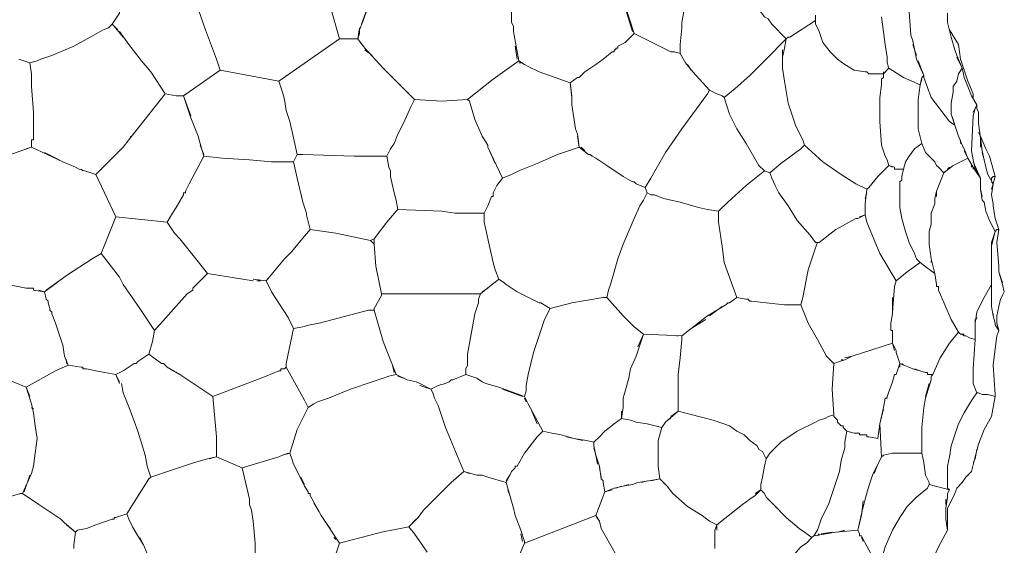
# Model space of a CAD drawing. Header units: inches. Extents: x 196 to 410, y 295 to 508.
# Tile 11 of 19: x 231 to 296, y 441 to 476. Entities that reach past the tile are written whole.
import ezdxf

# ---------------------------------------------------------------- set-up
doc = ezdxf.new("R2010")
doc.units = ezdxf.units.IN
doc.header["$MEASUREMENT"] = 0
doc.layers.add('Livello 1', color=7, linetype='Continuous')

# ---------------------------------------------------------------- blocks, each defined once
blk = doc.blocks.new('block 4')
at = {"layer": 'Livello 1', "color": 7, "lineweight": 9, "true_color": 0xffffff}
for points in [[(250.833, 481.6), (250.833, 481), (250.953, 480.52), (250.953, 479.56), (251.193, 477.76), (251.553, 475.96), (252.033, 474.28)], [(252.033, 474.28), (253.233, 474.28), (253.353, 474.64), (253.353, 474.88), (253.593, 475.479), (254.073, 476.8), (254.553, 478.12), (254.793, 478.84), (255.153, 479.68)], [(280.353, 475.24), (280.113, 475.6), (279.873, 475.72), (279.513, 476.2), (278.793, 477.28), (278.193, 478.359), (277.953, 478.84), (277.713, 479.439)], [(263.433, 474.88), (263.433, 475.12), (263.313, 475.359), (263.313, 475.84), (263.313, 476.2), (263.313, 476.92), (263.193, 477.399), (263.313, 477.76), (263.313, 478.6)], [(237.153, 475.24), (237.633, 475.96), (237.633, 476.32)], [(242.673, 476.56), (243.273, 474.88), (243.993, 472.96)], [(253.833, 476.2), (253.473, 475.24)], [(271.353, 474.64), (270.753, 476.439)], [(270.753, 476.32), (271.233, 474.76)], [(274.593, 476.08), (274.473, 475.359)], [(289.473, 474.52), (289.353, 476.08)], [(283.233, 475.479), (281.913, 474.64)], [(283.233, 475.84), (283.233, 475.479), (283.233, 475.24), (283.353, 475), (283.473, 474.76), (283.713, 474.04), (284.193, 473.439), (284.673, 472.96), (285.153, 472.6), (285.753, 472.24), (286.473, 472.12), (286.593, 472.12), (286.713, 472), (287.193, 472)], [(287.673, 472), (288.033, 472.359), (287.913, 472.72), (287.913, 473.08), (287.793, 473.92), (287.553, 475.72)], [(291.873, 475.96), (291.873, 475.359)], [(231.033, 472.96), (231.753, 472.72), (232.233, 472.84), (232.473, 472.96), (233.193, 473.2), (234.633, 473.8), (235.953, 474.52), (236.553, 474.88), (236.913, 475), (237.153, 475.24)], [(237.153, 475.24), (237.513, 474.88)], [(237.873, 474.399), (237.273, 475.12)], [(237.633, 474.76), (238.233, 473.92)], [(253.353, 475), (253.233, 474.28), (253.713, 473.68)], [(263.313, 475.359), (263.313, 475.359)], [(263.433, 475.12), (263.433, 475.12)], [(263.433, 474.88), (263.433, 474.76)], [(263.793, 472.84), (263.433, 474.76)], [(274.473, 475), (274.353, 473.92)], [(274.473, 475), (274.473, 475.359)], [(280.353, 475.24), (281.313, 474.28)], [(292.113, 474.399), (291.873, 475.359)], [(292.593, 473.92), (291.993, 474.88)], [(248.073, 471.52), (252.033, 474.28)], [(252.633, 474.28), (252.513, 474.28), (252.273, 474.28), (252.033, 474.28)], [(253.593, 473.8), (253.233, 474.28)], [(271.353, 474.64), (270.753, 474.04)], [(271.353, 474.64), (273.753, 473.439)], [(277.233, 470.439), (277.953, 471.04), (278.913, 471.88), (279.993, 472.96), (281.313, 474.28)], [(281.073, 473.08), (281.193, 473.68), (281.313, 474.28)], [(281.313, 474.28), (281.193, 473.68)], [(281.313, 474.28), (281.433, 474.399), (281.553, 474.399)], [(281.433, 474.399), (281.433, 474.399)], [(281.553, 474.399), (281.913, 474.64)], [(281.553, 474.399), (281.553, 474.399)], [(281.553, 474.399), (281.553, 474.399)], [(281.553, 474.399), (281.553, 474.399)], [(289.473, 474.52), (289.593, 474.16)], [(289.833, 472.96), (289.593, 474.16)], [(292.113, 474.399), (292.353, 473.56)], [(239.073, 472.84), (238.233, 473.92)], [(256.113, 471.16), (254.913, 472.359), (253.713, 473.68)], [(253.713, 473.56), (254.193, 473.2)], [(263.553, 473.8), (263.673, 472.96)], [(269.313, 472.96), (269.913, 473.439)], [(270.033, 473.439), (269.913, 473.439)], [(270.033, 473.56), (270.033, 473.56)], [(270.153, 473.56), (270.033, 473.56)], [(270.033, 473.56), (270.033, 473.56)], [(270.033, 473.439), (270.033, 473.56)], [(270.153, 473.56), (270.153, 473.68), (270.273, 473.68), (270.273, 473.8), (270.753, 474.04)], [(270.153, 473.68), (270.153, 473.68)], [(270.273, 473.8), (270.273, 473.8)], [(270.273, 473.68), (270.273, 473.68)], [(273.753, 473.439), (273.993, 473.439)], [(273.993, 473.439), (274.353, 473.32), (274.353, 473.8)], [(274.353, 473.8), (274.353, 473.92)], [(274.353, 473.8), (274.353, 473.8)], [(274.353, 473.8), (274.353, 473.8)], [(274.353, 473.8), (274.353, 473.8)], [(281.073, 473.56), (281.073, 473.08), (281.073, 472.72), (281.073, 472.359), (281.193, 471.52), (281.433, 470.08), (281.913, 468.64), (282.273, 467.92), (282.393, 467.68), (282.513, 467.32)], [(289.593, 473.92), (289.833, 473.2)], [(292.473, 473.2), (292.353, 473.56)], [(293.553, 470.439), (293.553, 470.68), (293.193, 471.52), (292.953, 472.24), (292.713, 472.96), (292.593, 473.92)], [(239.073, 472.84), (239.673, 472.12)], [(243.993, 472.96), (244.233, 472.24)], [(263.793, 472.84), (262.113, 471.64)], [(263.793, 472.84), (264.153, 472.6)], [(268.113, 472.12), (268.833, 472.6), (269.313, 472.96)], [(269.313, 472.96), (268.833, 472.6)], [(274.713, 472.72), (274.353, 473.32)], [(274.353, 473.32), (274.713, 472.72), (275.193, 472.12)], [(289.833, 472.96), (290.313, 471.88), (290.313, 471.76)], [(290.313, 471.76), (290.313, 471.88), (289.953, 472.84)], [(292.473, 473.2), (292.833, 472.359)], [(292.833, 472.359), (292.473, 473.08)], [(231.873, 471.16), (231.873, 472), (231.753, 472.72)], [(231.753, 472.72), (231.873, 472)], [(244.233, 472.24), (241.833, 470.56), (242.313, 469.24)], [(248.073, 471.52), (244.233, 472.24)], [(264.033, 472.72), (263.793, 472.72)], [(264.393, 472.479), (264.153, 472.6)], [(264.393, 472.479), (265.113, 472.12)], [(275.073, 472.24), (274.833, 472.6)], [(288.033, 472.359), (287.793, 472.12)], [(288.033, 472.359), (288.993, 471.76), (290.073, 471.28), (290.193, 471.76)], [(293.793, 469.96), (293.433, 470.56), (293.193, 471.16), (292.953, 471.76), (292.833, 472.359), (292.593, 472), (292.473, 471.52), (292.233, 471.16), (292.233, 470.8), (292.113, 470.08), (292.113, 469.72), (292.113, 469.6), (292.113, 469.359)], [(240.633, 470.68), (239.673, 472.12)], [(248.073, 471.52), (248.313, 470.8)], [(260.433, 470.32), (262.113, 471.64)], [(267.273, 470.56), (267.153, 471.399), (265.113, 472.12)], [(267.153, 471.399), (267.633, 471.76)], [(267.753, 471.76), (267.633, 471.76)], [(267.753, 471.76), (267.873, 471.88)], [(267.753, 471.76), (267.753, 471.76)], [(267.753, 471.76), (267.753, 471.76)], [(268.113, 472.12), (267.873, 471.88)], [(276.153, 470.68), (276.273, 470.92), (275.193, 472.12)], [(285.873, 464.8), (286.593, 464.439), (286.713, 464.56), (287.313, 465.28), (288.033, 466), (287.913, 466.359), (287.793, 466.6), (287.553, 467.32), (287.433, 468.88), (287.433, 469.6), (287.433, 470.439), (287.553, 471.28), (287.553, 471.64), (287.673, 471.76), (287.673, 472)], [(287.673, 472), (287.433, 472), (287.193, 472)], [(287.673, 472.12), (287.673, 472)], [(290.193, 471.64), (290.073, 471.28)], [(290.313, 471.88), (290.193, 471.76)], [(290.313, 471.76), (290.793, 470.439), (291.993, 468.88)], [(231.873, 471.16), (231.993, 469.479)], [(256.113, 471.16), (256.353, 470.92)], [(256.953, 470.32), (256.353, 470.92)], [(267.153, 471.399), (267.273, 470.439)], [(276.273, 470.92), (276.753, 470.68), (277.113, 470.56)], [(290.073, 471.28), (289.953, 470.32), (289.953, 469.359), (289.953, 468.399), (290.193, 467.439)], [(238.233, 467.68), (240.633, 470.68)], [(240.633, 470.68), (241.353, 470.56)], [(241.353, 470.56), (241.833, 470.56)], [(242.313, 469.12), (241.833, 470.56)], [(248.313, 470.8), (248.433, 470.32)], [(248.433, 470.32), (248.553, 469.6)], [(256.473, 470.8), (256.953, 470.32)], [(256.953, 470.32), (256.713, 469.84)], [(258.753, 470.2), (256.953, 470.32)], [(260.433, 470.32), (258.753, 470.2)], [(260.553, 470.2), (260.433, 470.32)], [(267.273, 469.96), (267.273, 470.439)], [(276.153, 470.68), (274.473, 468.399)], [(277.113, 470.56), (277.233, 470.439)], [(277.233, 470.439), (277.593, 469.359), (278.073, 468.399)], [(249.033, 467.8), (248.793, 468.88), (248.553, 469.6)], [(256.233, 468.76), (256.713, 469.84)], [(260.553, 470.2), (260.913, 469)], [(267.273, 469.96), (267.393, 469.12)], [(293.553, 469.24), (293.673, 469.72), (293.793, 469.96)], [(293.673, 469.72), (293.553, 469.479)], [(293.793, 469.96), (293.793, 469.72)], [(293.913, 469.479), (293.793, 469.72), (293.793, 469.96)], [(293.793, 469.72), (293.913, 469.479)], [(231.993, 469.12), (231.993, 469.479)], [(231.993, 469.12), (231.993, 468.64)], [(242.313, 469.12), (242.793, 467.92)], [(261.393, 467.92), (260.913, 469)], [(267.513, 468.399), (267.393, 469.12)], [(291.993, 468.88), (292.353, 468.64), (292.233, 469), (292.113, 469.359)], [(292.113, 469.359), (292.353, 468.64), (292.593, 467.92)], [(293.553, 469.24), (293.433, 466.96)], [(293.913, 468.76), (293.913, 469.479)], [(231.993, 467.92), (231.993, 468.64)], [(256.233, 468.76), (255.873, 468.04)], [(267.513, 468.399), (267.633, 468.04)], [(271.233, 464.92), (271.353, 464.92), (271.473, 464.8), (272.073, 464.56), (272.433, 465.16), (273.393, 466.84), (274.473, 468.399)], [(278.073, 468.399), (278.673, 467.439), (279.513, 466)], [(292.833, 467.32), (292.593, 467.92), (292.353, 468.64)], [(293.913, 468.76), (294.033, 467.8)], [(231.513, 467.08), (231.873, 467.2), (231.873, 467.68)], [(231.993, 467.68), (231.873, 467.68)], [(231.993, 467.92), (231.993, 467.8)], [(231.993, 467.8), (231.993, 467.8)], [(231.993, 467.68), (231.993, 467.8)], [(231.993, 467.8), (231.993, 467.8)], [(237.873, 467.2), (238.233, 467.68)], [(238.353, 467.92), (238.353, 467.8)], [(242.913, 467.439), (242.793, 467.92)], [(249.033, 466.24), (249.273, 466.72), (249.033, 467.8)], [(255.633, 467.439), (255.873, 468.04)], [(261.393, 467.92), (261.753, 467.32)], [(267.753, 467.2), (267.633, 468.04)], [(267.633, 467.92), (267.753, 467.2), (268.353, 466.72), (268.473, 466.72)], [(292.713, 467.68), (292.713, 467.439)], [(294.033, 467.92), (293.913, 468.16)], [(294.393, 467.08), (294.033, 467.92)], [(294.033, 467.8), (294.033, 467.2)], [(294.153, 466.96), (294.033, 467.8)], [(231.873, 467.2), (230.193, 466.6)], [(231.873, 467.2), (233.913, 466.24)], [(237.873, 467.2), (237.153, 466.479)], [(242.913, 467.439), (243.153, 466.6)], [(242.913, 467.32), (243.153, 466.72)], [(255.153, 466.6), (255.393, 467.08)], [(255.633, 467.439), (255.393, 467.08)], [(262.713, 465.16), (261.753, 467.2), (261.753, 467.32)], [(261.753, 467.2), (261.753, 467.2)], [(262.713, 465.16), (263.313, 465.399), (263.793, 465.64), (264.993, 466.12), (266.313, 466.72), (267.033, 466.96), (267.753, 467.2)], [(268.113, 466.96), (267.873, 467.2)], [(282.273, 467.08), (280.953, 466.12)], [(282.513, 467.32), (282.273, 467.08)], [(282.513, 467.32), (283.713, 466.24), (284.913, 465.399)], [(290.793, 466.479), (290.433, 466.84), (290.193, 467.439), (289.713, 467.08), (289.353, 466.6), (289.113, 466.24), (288.993, 465.76), (288.873, 465.28), (288.873, 465.04), (288.753, 464.92), (288.753, 464.56), (288.753, 464.08), (288.753, 463.24), (288.873, 462.52), (289.113, 461.68), (289.353, 460.96), (289.713, 460.24), (289.833, 459.88), (290.073, 459.64)], [(292.833, 467.32), (292.953, 467.08)], [(292.833, 467.2), (292.833, 467.2)], [(293.193, 466.479), (292.953, 467.08)], [(294.393, 467.08), (294.633, 466.6)], [(233.673, 466.359), (232.713, 466.84)], [(236.073, 465.399), (237.153, 466.479)], [(243.153, 466.6), (242.193, 464.8)], [(249.033, 466.24), (248.313, 466.24), (247.593, 466.24), (246.153, 466.359), (244.353, 466.479), (243.153, 466.6)], [(249.633, 466.72), (249.273, 466.72)], [(255.153, 466.6), (252.993, 466.6), (249.633, 466.72)], [(255.153, 466.6), (255.273, 465.88)], [(261.873, 466.96), (262.233, 466.12)], [(268.353, 466.72), (268.353, 466.72)], [(268.473, 466.72), (268.473, 466.72)], [(268.593, 466.6), (268.473, 466.72)], [(268.473, 466.72), (268.473, 466.72)], [(268.593, 466.6), (268.593, 466.6)], [(268.593, 466.6), (268.833, 466.479)], [(268.593, 466.6), (268.593, 466.6)], [(269.553, 466), (268.833, 466.479)], [(290.793, 466.479), (291.033, 466.24)], [(293.193, 466.479), (292.233, 466)], [(292.953, 466.96), (293.193, 466.479), (293.553, 465.88), (293.433, 466)], [(293.553, 466.359), (293.433, 466.96)], [(293.553, 466.359), (293.673, 465.76), (294.033, 465.16), (294.033, 464.439), (294.153, 463.72)], [(294.153, 466.96), (294.273, 466.359)], [(294.273, 466.359), (294.153, 466.84)], [(294.513, 465.399), (294.393, 465.88), (294.273, 466.359)], [(294.633, 466.6), (294.993, 465.28)], [(234.753, 465.88), (233.913, 466.24)], [(234.753, 465.88), (234.993, 465.76)], [(235.353, 465.64), (234.993, 465.76)], [(235.113, 465.76), (235.233, 465.64)], [(249.033, 466.24), (249.273, 465.16)], [(255.393, 465.399), (255.393, 465.64), (255.273, 465.88)], [(269.553, 466), (270.633, 465.28)], [(279.513, 466), (279.873, 465.64), (280.233, 465.52), (280.953, 466.12)], [(288.033, 466), (288.393, 465.88), (288.393, 465.76)], [(288.273, 465.88), (288.033, 466)], [(288.393, 465.88), (288.393, 465.88)], [(288.993, 465.76), (288.393, 465.76)], [(291.153, 466), (291.033, 466.24)], [(291.153, 466), (291.273, 465.88), (291.633, 465.52), (292.233, 466)], [(291.993, 465.88), (291.873, 465.76)], [(293.433, 465.88), (293.433, 466)], [(293.433, 466), (293.433, 466)], [(293.553, 465.88), (293.793, 465.52), (294.033, 465.16), (293.553, 466.24)], [(293.553, 465.76), (293.553, 465.88)], [(235.353, 465.64), (236.073, 465.399)], [(236.073, 465.399), (237.393, 462.64)], [(249.633, 463.6), (249.273, 465.16)], [(255.393, 465.64), (255.393, 465.64)], [(255.393, 465.399), (255.393, 465.28)], [(255.633, 464.2), (255.393, 465.28)], [(262.713, 465.16), (262.353, 464.68)], [(271.233, 464.92), (270.633, 465.28)], [(276.873, 463), (277.473, 463.6), (278.673, 464.68), (279.873, 465.64)], [(280.353, 465.16), (280.233, 465.52)], [(280.353, 465.16), (280.593, 464.68), (280.833, 464.2), (281.433, 463.359), (282.033, 462.399), (282.873, 461.439)], [(284.913, 465.399), (285.873, 464.8)], [(291.753, 465.64), (291.633, 465.52), (291.153, 464.32), (291.033, 463.84)], [(294.153, 463.96), (294.033, 464.439), (294.033, 465.16), (293.793, 465.52)], [(294.753, 464.439), (294.873, 464.8), (294.513, 465.399)], [(294.753, 465.16), (294.873, 465.28)], [(294.753, 465.16), (294.753, 465.04)], [(294.753, 465.16), (294.753, 465.16)], [(294.873, 464.8), (294.993, 465.28), (294.873, 465.28)], [(241.953, 464.32), (242.193, 464.8)], [(262.113, 464.2), (262.353, 464.68)], [(271.353, 464.92), (271.353, 464.92)], [(271.473, 464.8), (271.473, 464.8)], [(272.193, 464.2), (272.073, 464.56)], [(286.593, 464.439), (286.473, 463.479), (286.473, 462.76), (286.593, 462.28)], [(294.753, 464.92), (294.873, 464.8)], [(294.873, 464.8), (294.753, 464.08), (294.873, 463.479), (294.873, 463.359), (294.993, 462.52), (295.233, 461.8), (295.113, 460.96)], [(241.353, 463.24), (241.833, 464.08), (241.833, 464.2), (241.953, 464.2)], [(241.833, 464.2), (241.833, 464.2)], [(241.833, 464.08), (241.833, 464.08)], [(241.953, 464.32), (241.953, 464.2)], [(255.633, 464.2), (255.753, 463.72)], [(261.993, 463.96), (261.753, 463.359)], [(261.993, 463.96), (262.113, 463.96)], [(262.113, 464.2), (262.113, 464.08), (262.113, 463.96)], [(262.113, 464.2), (262.113, 464.2)], [(262.113, 464.2), (262.113, 464.2)], [(262.113, 464.08), (262.113, 464.08)], [(269.553, 457.359), (269.673, 457.84), (269.793, 458.2), (270.033, 459.04), (270.273, 459.88), (270.633, 460.84), (271.353, 462.52), (271.713, 463.359), (271.953, 463.72), (272.193, 464.2)], [(272.193, 464.2), (272.433, 464.08), (272.673, 464.08), (273.273, 463.84), (274.353, 463.6), (275.553, 463.24), (276.153, 463.12), (276.873, 463)], [(286.473, 463.84), (286.593, 464.2)], [(291.033, 463.479), (291.033, 463.84)], [(291.153, 463.96), (291.153, 464.32)], [(294.873, 463.479), (294.753, 464.08)], [(241.113, 462.88), (241.353, 463.24)], [(249.633, 463.6), (249.873, 462.88), (249.873, 462.76)], [(255.153, 462.28), (255.753, 463), (255.873, 463.12), (255.753, 463.72)], [(255.873, 463.12), (258.753, 463)], [(261.513, 462.88), (261.753, 463.359)], [(286.473, 462.76), (286.473, 463.479)], [(291.033, 463.479), (290.793, 462.88)], [(294.273, 463.6), (294.153, 463.72)], [(294.273, 463.6), (294.393, 463), (294.633, 462.399), (294.993, 461.68)], [(295.233, 461.8), (294.993, 462.52), (294.873, 463.359)], [(240.753, 462.28), (237.393, 462.64), (236.433, 460.24), (237.633, 458.68)], [(240.753, 462.28), (241.113, 462.88)], [(249.513, 461.08), (250.113, 461.8), (249.873, 462.76)], [(258.753, 463), (259.593, 462.88)], [(260.073, 462.88), (259.593, 462.88)], [(260.073, 462.88), (260.553, 462.88)], [(261.513, 462.88), (260.553, 462.88)], [(262.353, 458.439), (262.473, 458.56), (262.233, 459.16), (262.113, 459.64), (261.873, 460.72), (261.633, 461.8), (261.513, 462.28), (261.513, 462.52), (261.513, 462.88)], [(276.873, 462.52), (276.873, 463)], [(276.873, 462.52), (276.873, 462.399), (276.873, 462.28), (277.113, 460.72)], [(283.473, 460.96), (284.553, 461.8), (285.873, 462.52), (285.993, 462.52)], [(286.473, 462.76), (285.993, 462.52)], [(286.113, 462.64), (286.473, 462.76)], [(286.473, 462.76), (286.473, 462.76)], [(290.793, 462.64), (290.793, 462.88)], [(290.793, 462.64), (290.793, 462.16)], [(294.753, 459.52), (294.753, 460.96), (294.993, 461.68), (294.633, 462.399), (294.393, 463)], [(240.753, 462.28), (241.233, 461.56)], [(254.073, 461.08), (254.313, 461.2), (255.153, 462.28)], [(276.873, 462.399), (276.873, 462.399)], [(286.593, 462.28), (287.433, 460.24), (288.513, 458.439)], [(290.673, 461.68), (290.793, 462.16)], [(241.593, 461.2), (241.233, 461.56)], [(241.593, 461.2), (242.553, 460)], [(250.113, 461.8), (251.793, 461.56)], [(254.073, 461.08), (251.793, 461.56)], [(254.073, 461.08), (254.313, 460.84), (254.313, 461.2)], [(282.873, 461.439), (283.233, 460.96)], [(290.673, 461.68), (290.673, 461.56)], [(290.673, 460.96), (290.673, 461.56)], [(294.993, 461.68), (294.753, 460.72), (294.753, 459.76)], [(294.993, 461.68), (295.113, 461.8)], [(294.993, 461.68), (294.993, 461.68)], [(294.993, 461.68), (294.993, 461.68)], [(295.233, 461.8), (295.113, 461.8)], [(248.913, 460.359), (249.513, 461.08)], [(249.513, 461.08), (249.513, 461.08)], [(254.313, 460.84), (254.073, 461.08)], [(254.313, 460.84), (254.433, 459.399)], [(277.113, 460.72), (277.233, 459.64), (277.713, 458.32)], [(283.233, 460.6), (282.753, 459.16), (282.393, 457.359)], [(283.233, 460.6), (283.353, 460.96)], [(283.233, 460.96), (283.353, 460.96)], [(283.353, 460.96), (283.473, 460.96)], [(290.673, 460.96), (290.673, 460.84)], [(291.033, 458.92), (290.793, 459.88), (290.673, 460.84)], [(295.113, 460.96), (295.233, 459.399)], [(235.833, 459.88), (236.433, 460.24)], [(243.393, 458.92), (242.553, 460)], [(248.913, 460.359), (248.433, 459.88)], [(235.833, 459.88), (234.153, 458.8)], [(247.233, 458.439), (248.433, 459.88)], [(250.713, 455.68), (253.953, 456.52), (254.313, 456.52), (254.313, 456.64), (254.793, 457.479), (254.793, 457.6), (254.433, 459.399)], [(290.073, 459.64), (289.233, 459.04), (288.513, 458.439)], [(290.073, 459.64), (290.553, 459.28), (291.033, 458.92)], [(290.793, 459.76), (290.793, 459.64)], [(294.753, 459.52), (294.753, 459.04)], [(295.233, 459.399), (295.233, 459.16), (295.233, 459.04), (295.473, 458.32)], [(232.713, 457.72), (234.153, 458.8)], [(237.873, 458.2), (237.633, 458.68)], [(243.393, 458.92), (243.033, 458.56)], [(243.393, 458.92), (246.393, 458.439)], [(290.913, 459.04), (291.033, 458.92), (291.153, 458.2)], [(293.673, 455.68), (293.793, 456.399), (294.153, 457.12), (294.273, 457.359), (294.753, 458.2), (294.753, 459.04)], [(294.753, 458.92), (294.753, 458.2), (294.753, 457.72), (294.753, 457.6)], [(295.233, 459.16), (295.233, 459.16)], [(295.473, 458.2), (295.233, 459.04)], [(230.313, 458.2), (231.513, 457.96)], [(231.633, 457.96), (231.513, 457.96)], [(231.633, 457.96), (231.753, 457.96), (231.993, 457.96), (231.993, 457.84)], [(231.753, 457.96), (231.753, 457.96)], [(231.993, 457.96), (231.993, 457.96)], [(233.673, 458.439), (232.833, 457.84)], [(237.873, 458.2), (238.953, 456.64)], [(242.433, 457.96), (243.033, 458.56)], [(242.433, 457.96), (242.433, 457.84)], [(247.233, 458.439), (246.393, 458.56)], [(246.633, 458.439), (246.873, 458.439)], [(247.233, 458.439), (247.593, 457.72)], [(256.593, 457.6), (261.273, 457.6), (261.873, 458.08)], [(261.753, 457.96), (261.393, 457.72)], [(262.353, 458.439), (261.873, 458.08)], [(262.473, 458.56), (262.833, 458.32)], [(262.953, 458.2), (262.833, 458.32)], [(262.953, 458.2), (263.673, 457.72)], [(277.353, 456.88), (277.473, 457), (277.593, 457), (278.073, 457.359), (277.713, 458.32)], [(288.273, 456.399), (288.393, 458.08)], [(288.513, 458.439), (288.393, 458.08)], [(291.273, 458.08), (291.153, 458.08), (291.153, 458.2)], [(291.153, 458.08), (291.153, 458.08)], [(291.273, 458.08), (291.273, 457.96), (291.273, 457.84)], [(291.273, 457.96), (291.273, 457.96)], [(294.753, 457.72), (294.753, 458.2)], [(295.473, 458.2), (295.593, 457.72)], [(232.713, 457.72), (231.993, 457.84)], [(232.353, 457.84), (232.713, 457.72)], [(232.713, 457.72), (232.833, 457.24), (232.953, 457.12)], [(242.073, 457.6), (239.913, 455.2), (239.793, 454.479)], [(242.073, 457.6), (242.433, 457.84)], [(247.833, 457.359), (247.593, 457.72)], [(247.833, 457.359), (248.673, 456.04)], [(254.793, 457.6), (255.393, 457.6)], [(254.793, 457.6), (254.793, 457.6)], [(254.793, 457.479), (254.793, 457.6)], [(255.753, 457.6), (255.393, 457.6)], [(255.753, 457.6), (256.113, 457.6)], [(256.593, 457.6), (256.113, 457.6)], [(260.313, 452.32), (260.313, 452.68), (260.433, 452.92), (260.433, 453.64), (260.673, 454.96), (260.913, 456.28), (261.153, 457), (261.153, 457.24), (261.273, 457.6)], [(265.113, 457), (263.673, 457.72)], [(269.553, 457.359), (269.313, 457.359), (267.273, 457)], [(269.313, 457.359), (269.313, 457.359)], [(269.553, 457.359), (270.633, 456.16)], [(278.073, 457.359), (278.673, 457.24)], [(282.273, 456.88), (282.393, 457.359)], [(288.273, 457.359), (288.273, 456.52)], [(291.273, 457.84), (292.113, 455.92)], [(294.273, 457.359), (294.153, 457.12)], [(294.753, 457.72), (294.753, 457.72)], [(294.753, 457.6), (294.753, 457.6)], [(294.753, 457.6), (294.753, 457.6)], [(294.753, 457.479), (294.753, 457.6)], [(294.753, 457.479), (294.753, 457.359)], [(294.753, 457.479), (294.753, 457.479)], [(294.753, 457.479), (294.753, 457.479)], [(294.753, 456.76), (294.753, 457.359)], [(295.113, 455.68), (295.113, 456.16), (295.233, 456.76), (295.353, 457.24), (295.593, 457.72)], [(295.473, 457.479), (295.353, 457.24)], [(295.353, 457.24), (295.473, 457.479)], [(295.473, 457.479), (295.473, 457.479)], [(232.833, 457.24), (232.833, 457.24)], [(232.953, 457.12), (232.953, 457.12)], [(232.953, 457), (232.953, 457.12)], [(232.953, 457.12), (232.953, 457.12)], [(232.953, 457), (233.073, 456.64), (233.073, 456.52), (233.193, 456.399), (233.193, 456.28)], [(265.113, 457), (265.233, 457), (265.833, 456.64), (267.273, 457)], [(265.233, 457), (265.233, 457)], [(277.353, 456.88), (276.153, 456.16)], [(276.273, 456.16), (277.113, 456.76)], [(277.473, 457), (277.473, 457)], [(277.593, 457), (277.593, 457)], [(278.793, 457.24), (278.673, 457.24)], [(278.793, 457.24), (278.793, 457.24)], [(278.793, 457.24), (278.913, 457.12)], [(278.793, 457.24), (278.793, 457.24)], [(278.913, 457.12), (278.913, 457.12)], [(278.913, 457.12), (278.913, 457.12)], [(278.913, 457.12), (279.033, 457.12)], [(278.913, 457.12), (278.913, 457.12)], [(279.993, 457), (279.033, 457.12)], [(279.993, 457), (281.193, 456.88), (281.313, 456.88)], [(281.193, 456.88), (281.193, 456.88)], [(281.313, 456.88), (281.313, 456.88)], [(282.273, 456.88), (281.433, 456.88), (281.313, 456.88)], [(281.313, 456.88), (281.313, 456.88)], [(281.433, 456.88), (281.433, 456.88)], [(282.273, 456.88), (282.753, 455.68), (283.353, 454.6), (283.953, 453.52), (284.433, 453.04)], [(294.753, 456.88), (294.753, 456.88)], [(294.753, 456.76), (294.873, 456.16), (294.993, 455.68)], [(233.073, 456.64), (233.073, 456.64)], [(233.073, 456.52), (233.073, 456.52)], [(233.193, 456.399), (233.193, 456.399)], [(233.193, 456.28), (233.193, 456.28)], [(233.433, 455.68), (233.193, 456.28)], [(233.193, 456.28), (233.193, 456.28)], [(239.913, 455.2), (238.953, 456.64)], [(249.033, 455.32), (248.673, 456.04)], [(254.313, 456.52), (254.313, 456.52)], [(254.313, 456.52), (254.913, 454.479)], [(264.153, 450.88), (264.273, 451.24), (264.273, 451.6), (264.393, 452.32), (264.753, 453.76), (265.233, 455.2), (265.473, 455.92), (265.833, 456.64)], [(270.873, 455.92), (270.633, 456.16)], [(274.473, 454.84), (276.153, 456.16)], [(288.273, 456.399), (288.273, 456.28), (288.153, 455.68), (288.153, 455.56)], [(288.273, 456.28), (288.273, 456.28)], [(293.673, 455.8), (293.793, 456.04)], [(294.873, 456.16), (294.873, 456.28)], [(233.433, 455.68), (233.433, 455.68)], [(233.433, 455.68), (233.673, 454.96)], [(233.433, 455.68), (233.433, 455.68)], [(249.633, 455.439), (249.033, 455.32)], [(249.633, 455.439), (250.113, 455.56)], [(250.713, 455.68), (250.113, 455.56)], [(270.873, 455.92), (271.353, 455.439), (271.953, 454.96)], [(271.473, 453.52), (271.953, 454.96), (271.353, 455.439)], [(276.033, 455.92), (275.073, 455.32)], [(288.153, 455.68), (288.153, 455.68)], [(288.153, 455.32), (288.153, 455.56)], [(291.993, 454.359), (292.593, 455.08), (292.113, 455.92)], [(293.673, 455.92), (293.673, 455.439)], [(293.673, 454.6), (293.673, 455.439)], [(295.233, 455.2), (294.993, 455.56), (294.993, 455.68)], [(294.993, 455.56), (294.993, 455.56)], [(295.113, 455.68), (295.233, 455.2)], [(233.913, 454.24), (233.673, 454.96)], [(249.033, 455.32), (248.553, 453.04)], [(249.033, 455.32), (249.033, 455.32)], [(249.033, 455.32), (249.033, 455.32)], [(249.033, 455.32), (249.033, 455.32)], [(271.953, 454.96), (271.593, 454.12)], [(271.953, 454.96), (274.473, 454.84)], [(274.233, 454.84), (274.113, 454.84)], [(274.473, 454.84), (274.473, 454.6), (274.353, 453.399)], [(285.633, 453.52), (288.273, 454.359), (288.273, 455.08), (288.273, 455.2)], [(288.153, 455.32), (288.153, 455.2), (288.273, 455.2)], [(288.153, 455.2), (288.153, 455.2)], [(288.273, 455.08), (288.273, 455.08)], [(288.273, 454.96), (288.273, 454.359), (288.513, 453.88)], [(292.833, 454.96), (292.713, 454.96), (292.593, 455.08)], [(292.593, 455.08), (292.713, 454.96)], [(292.953, 454.96), (292.833, 454.96)], [(292.833, 454.96), (292.953, 454.84)], [(293.073, 454.84), (292.953, 454.84)], [(293.073, 454.84), (293.313, 454.72)], [(293.673, 455.08), (293.673, 454.6)], [(295.113, 454.84), (294.993, 454), (294.873, 452.92), (294.993, 451)], [(295.113, 454.84), (295.233, 455.2)], [(233.913, 454.24), (234.033, 453.52)], [(239.553, 453.64), (239.793, 454.479)], [(254.913, 454.479), (255.513, 452.92)], [(274.473, 454.6), (274.473, 454.6)], [(288.393, 453.88), (288.273, 454.359)], [(290.433, 452.439), (290.553, 452.439), (290.553, 452.32), (290.673, 452.32), (290.913, 452.32), (291.393, 453.399), (291.993, 454.359)], [(293.313, 454.72), (293.313, 454.72)], [(293.673, 454.6), (293.313, 454.72)], [(293.313, 454.72), (293.313, 454.72)], [(293.673, 454.6), (293.553, 452.68), (293.553, 451.72), (293.793, 451.12)], [(231.513, 451.479), (233.433, 452.56), (234.273, 452.92), (234.033, 453.52)], [(239.553, 453.64), (238.833, 453.16)], [(239.553, 453.64), (240.393, 453.04), (240.513, 453.04)], [(271.473, 453.52), (271.113, 452.68)], [(285.633, 453.52), (285.153, 453.28)], [(285.153, 453.399), (285.633, 453.52)], [(288.513, 452.32), (288.753, 453.04), (288.513, 453.76), (288.513, 453.88)], [(288.513, 453.76), (288.513, 453.76)], [(234.153, 453.28), (234.153, 453.04)], [(234.273, 452.92), (235.113, 452.8), (235.233, 452.8), (235.233, 452.68)], [(235.113, 452.8), (235.113, 452.8)], [(235.233, 452.8), (235.233, 452.8)], [(238.713, 453.04), (238.593, 453.04), (237.873, 452.56)], [(238.593, 453.04), (238.593, 453.04)], [(238.713, 453.04), (238.833, 453.16)], [(238.713, 453.04), (238.713, 453.04)], [(238.713, 453.04), (238.713, 453.04)], [(240.393, 453.04), (240.393, 453.04)], [(240.513, 453.04), (240.513, 453.04)], [(240.633, 452.92), (240.513, 453.04)], [(240.513, 453.04), (240.513, 453.04)], [(240.633, 452.92), (240.753, 452.8)], [(241.593, 452.32), (240.753, 452.8)], [(249.753, 450.64), (248.553, 452.8), (248.433, 452.68), (248.313, 452.68), (248.193, 452.68), (248.193, 452.56)], [(248.553, 452.8), (248.553, 453.04)], [(255.753, 452.32), (255.513, 452.92)], [(255.513, 452.92), (255.633, 452.439)], [(274.233, 452.32), (274.353, 453.399)], [(284.433, 449.68), (284.313, 451.359), (284.433, 453.04)], [(284.433, 453.04), (284.793, 453.16)], [(284.793, 453.16), (285.153, 453.28)], [(285.033, 453.28), (284.913, 453.28)], [(288.753, 453.04), (288.753, 452.8)], [(288.753, 453.04), (289.593, 452.68)], [(288.993, 452.92), (288.873, 453.04)], [(231.873, 450.399), (231.513, 451.479), (230.673, 451.84), (229.833, 452.2)], [(235.473, 452.68), (235.353, 452.68), (235.233, 452.68)], [(235.353, 452.68), (235.353, 452.68)], [(235.473, 452.68), (236.073, 452.56)], [(236.673, 452.439), (236.073, 452.56)], [(236.673, 452.439), (237.393, 452.32), (237.873, 452.56)], [(237.633, 451.84), (237.393, 452.32)], [(237.393, 452.32), (237.633, 451.72)], [(241.593, 452.32), (243.033, 451.359)], [(243.753, 450.88), (247.233, 452.2)], [(248.073, 452.56), (247.233, 452.2)], [(248.073, 452.56), (248.073, 452.56)], [(248.073, 452.56), (248.193, 452.56)], [(248.073, 452.56), (248.073, 452.56)], [(248.193, 452.68), (248.193, 452.68)], [(248.193, 452.56), (248.193, 452.56)], [(248.193, 452.56), (248.193, 452.56)], [(248.313, 452.68), (248.313, 452.68)], [(248.433, 452.68), (248.433, 452.68)], [(249.753, 450.64), (249.993, 450.16), (250.353, 450.399), (250.593, 450.52), (251.313, 450.76), (252.753, 451.359), (254.193, 451.84), (254.913, 452.08), (255.273, 452.2), (255.753, 452.32)], [(255.753, 452.32), (255.753, 452.32)], [(255.753, 452.32), (256.473, 451.96)], [(256.233, 452.08), (255.873, 452.2)], [(260.313, 452.32), (259.473, 451.96)], [(260.313, 452.32), (261.033, 452.08)], [(270.993, 452.08), (271.113, 452.68)], [(274.233, 452.32), (274.233, 451.84)], [(288.273, 451.84), (288.393, 452.32)], [(288.513, 452.32), (288.393, 452.32)], [(290.433, 452.439), (289.593, 452.68)], [(289.713, 452.68), (290.073, 452.56)], [(290.553, 452.439), (290.553, 452.439)], [(290.553, 452.32), (290.553, 452.32)], [(290.673, 452.32), (290.673, 452.32)], [(290.913, 452.32), (290.793, 452.2), (290.793, 452.08)], [(290.793, 452.2), (290.793, 452.2)], [(237.873, 451.12), (237.753, 451.72)], [(257.073, 451.84), (256.473, 451.96)], [(257.073, 451.84), (257.313, 451.72)], [(258.033, 451.359), (257.313, 451.72)], [(257.313, 451.6), (258.033, 451.359), (258.513, 451.6)], [(258.993, 451.72), (258.513, 451.6)], [(258.993, 451.72), (259.233, 451.84)], [(259.353, 451.96), (259.233, 451.84)], [(259.353, 451.96), (259.353, 451.96)], [(259.353, 451.96), (259.473, 451.96)], [(259.353, 451.96), (259.353, 451.96)], [(259.473, 451.96), (259.473, 451.96)], [(259.473, 451.96), (259.473, 451.96)], [(261.033, 452.08), (261.393, 451.84)], [(261.633, 451.72), (261.393, 451.84)], [(261.633, 451.72), (262.473, 451.479)], [(270.993, 452.08), (270.633, 450.76)], [(274.233, 450.76), (274.233, 451.84)], [(274.233, 451.6), (274.233, 450.88)], [(288.273, 451.84), (287.913, 450.88)], [(290.793, 451.96), (290.433, 450.76)], [(290.433, 450.88), (290.673, 451.72)], [(290.793, 451.96), (290.793, 452.08)], [(231.513, 451.479), (231.753, 450.88)], [(237.873, 451.12), (238.113, 450.52), (238.353, 449.92), (238.833, 448.6), (239.313, 447.04), (239.433, 446.32), (239.673, 445.6)], [(243.753, 450.88), (243.033, 451.359)], [(243.753, 450.88), (243.993, 448.24)], [(258.153, 451.12), (258.033, 451.359)], [(258.153, 451.12), (258.273, 450.76)], [(264.153, 450.88), (262.473, 451.479)], [(262.713, 451.359), (264.033, 450.88)], [(264.153, 450.88), (264.393, 450.399)], [(287.913, 450.88), (287.913, 450.88)], [(287.913, 450.88), (287.913, 450.88)], [(287.913, 450.76), (287.913, 450.88)], [(291.873, 445.6), (291.873, 446.32), (291.993, 446.92), (292.113, 447.64), (292.353, 448.359), (292.593, 449.08), (292.953, 449.8), (293.313, 450.399), (293.553, 450.76), (293.793, 451.12)], [(293.793, 451.12), (293.793, 451.12)], [(293.913, 451.12), (293.793, 451.12)], [(293.793, 451.12), (293.793, 451.12)], [(293.913, 451.12), (294.153, 451)], [(293.913, 451.12), (293.913, 451.12)], [(294.153, 451), (294.513, 451)], [(294.513, 451), (294.993, 450.88), (294.993, 451)], [(294.993, 450.88), (294.753, 449.56)], [(294.993, 450.88), (294.993, 450.88)], [(231.873, 450.399), (231.993, 449.8)], [(258.513, 450.28), (258.273, 450.76)], [(258.513, 450.28), (258.753, 449.56)], [(264.273, 450.52), (264.153, 450.76)], [(265.113, 448.359), (265.353, 448.6), (264.393, 450.399)], [(270.513, 449.439), (270.633, 450.16), (270.633, 450.28)], [(270.633, 450.52), (270.633, 450.76)], [(270.633, 450.52), (270.633, 450.399)], [(270.633, 450.399), (270.633, 450.399)], [(270.633, 450.399), (270.633, 450.399)], [(270.633, 450.399), (270.633, 450.28)], [(270.633, 450.399), (270.633, 450.399)], [(274.233, 450.76), (274.233, 449.92)], [(274.233, 450.16), (274.233, 450.64)], [(287.913, 450.76), (287.793, 450.76), (287.673, 450.16)], [(287.793, 450.76), (287.793, 450.76)], [(290.313, 450.16), (290.433, 450.76)], [(231.993, 450.04), (231.873, 450.16)], [(231.993, 446.32), (232.113, 447.16), (232.233, 448.12), (232.113, 448.96), (231.993, 449.8)], [(248.793, 447.16), (249.273, 448.72), (249.993, 450.16)], [(264.633, 449.92), (264.993, 449.08)], [(270.513, 449.92), (270.513, 449.439), (271.113, 449.32)], [(270.633, 450.16), (270.633, 450.16)], [(273.393, 449.2), (274.233, 449.92)], [(274.233, 449.92), (273.753, 449.56)], [(276.513, 449.32), (274.233, 449.92)], [(284.433, 449.56), (284.433, 449.68), (284.073, 449.56), (283.833, 449.439), (283.473, 449.32), (283.233, 449.2), (282.033, 448.6), (280.953, 447.88), (280.473, 447.399), (280.233, 447.16), (279.993, 446.8)], [(287.673, 450.04), (287.433, 449.08), (287.313, 448.12)], [(287.553, 446.92), (287.433, 449.08), (287.673, 450.16)], [(290.313, 450.16), (290.193, 448.84)], [(258.993, 448.84), (258.753, 449.56)], [(269.433, 448.6), (270.033, 449.08)], [(270.513, 449.439), (270.033, 449.08)], [(270.513, 449.439), (270.513, 449.439)], [(271.473, 449.2), (271.113, 449.32)], [(271.473, 449.2), (272.193, 449.08)], [(273.153, 448.84), (272.193, 449.08)], [(273.393, 449.2), (273.153, 448.84), (272.913, 448), (272.913, 447.16), (272.913, 446.32), (273.033, 445.479), (273.273, 445.24), (273.513, 445), (273.873, 444.52), (274.833, 443.68), (275.793, 443.08), (276.273, 442.72), (276.753, 442.479)], [(273.753, 449.439), (273.513, 449.32)], [(279.993, 446.8), (279.753, 447.28), (279.513, 447.399), (279.393, 447.64), (278.913, 448), (278.553, 448.359), (278.073, 448.6), (277.593, 448.96), (276.513, 449.32)], [(284.433, 449.56), (284.673, 449.32)], [(284.673, 449.32), (284.673, 449.2)], [(284.673, 449.32), (284.673, 449.32)], [(284.673, 449.32), (284.673, 449.32)], [(284.673, 449.32), (284.673, 449.32)], [(284.913, 448.96), (284.673, 449.2)], [(284.913, 448.96), (285.033, 448.96)], [(284.913, 448.96), (284.913, 448.96)], [(284.913, 448.96), (284.913, 448.96)], [(285.273, 448.6), (285.033, 448.84), (285.033, 448.96)], [(293.433, 445.96), (293.673, 446.92), (293.913, 447.76), (294.273, 448.72), (294.753, 449.56)], [(227.913, 448.84), (228.033, 448.479), (228.033, 448.24), (228.273, 447.64), (228.753, 446.439), (229.473, 445.359), (229.833, 444.88), (230.313, 444.28), (231.153, 444.52)], [(260.193, 445.96), (258.993, 448.84)], [(264.993, 448.24), (265.353, 448.6)], [(265.353, 448.6), (265.953, 448.479)], [(265.353, 448.6), (265.353, 448.6)], [(265.953, 448.479), (266.553, 448.359)], [(266.553, 448.359), (267.393, 448.12)], [(269.433, 448.6), (269.073, 448.24), (268.713, 447.88)], [(282.993, 441.64), (283.113, 441.76), (283.353, 442.12), (283.593, 442.84), (283.713, 443.08), (284.073, 443.8), (284.313, 444.52), (284.553, 445.24), (284.793, 445.96), (284.913, 446.68), (285.153, 447.52), (285.153, 447.88), (285.273, 448.6)], [(285.033, 448.84), (285.033, 448.84)], [(285.273, 448.6), (285.753, 448.479)], [(285.873, 448.479), (285.753, 448.479)], [(285.873, 448.479), (285.873, 448.479)], [(285.873, 448.479), (285.993, 448.479)], [(285.873, 448.479), (285.873, 448.479)], [(285.993, 448.479), (285.993, 448.479)], [(285.993, 448.479), (285.993, 448.479)], [(285.993, 448.479), (286.113, 448.479), (286.113, 448.359), (286.233, 448.359), (286.353, 448.359)], [(285.993, 448.479), (285.993, 448.479)], [(286.113, 448.479), (286.113, 448.479)], [(286.113, 448.359), (286.113, 448.359)], [(286.233, 448.359), (286.233, 448.359)], [(286.353, 448.359), (286.353, 448.359)], [(286.473, 448.359), (286.353, 448.359)], [(286.353, 448.359), (286.353, 448.359)], [(286.473, 448.359), (286.473, 448.359)], [(286.593, 448.24), (286.593, 448.359), (286.473, 448.359)], [(286.473, 448.359), (286.473, 448.359)], [(286.473, 448.359), (286.473, 448.359)], [(286.593, 448.359), (286.593, 448.359)], [(290.193, 447.16), (290.193, 448), (290.193, 448.84)], [(290.193, 448.72), (290.193, 447.88)], [(243.993, 446.92), (243.993, 448.24)], [(264.153, 447.16), (264.993, 448.24)], [(267.993, 448), (266.913, 448.24)], [(267.393, 448.12), (268.233, 448)], [(268.233, 448), (268.713, 447.88)], [(268.713, 447.88), (268.713, 447.64)], [(268.713, 447.88), (268.713, 447.88)], [(268.713, 447.76), (268.713, 447.88)], [(268.713, 447.88), (268.713, 447.88)], [(268.833, 447.04), (268.713, 447.64)], [(286.593, 448.24), (286.713, 448.24)], [(287.313, 448.12), (286.713, 448.24)], [(290.193, 447.76), (290.193, 447.16)], [(248.073, 446.92), (248.313, 447.04)], [(248.793, 447.16), (248.313, 447.04)], [(248.313, 447.04), (248.673, 447.16)], [(248.793, 447.16), (248.913, 446.8)], [(263.673, 446.32), (264.153, 447.16)], [(268.713, 447.52), (268.833, 447.04)], [(268.953, 446.439), (268.833, 447.04)], [(268.833, 447.04), (269.073, 446.32)], [(287.553, 446.92), (287.673, 447.04)], [(290.193, 447.16), (288.873, 447.16), (288.273, 447.16), (287.673, 447.04)], [(290.313, 446.56), (290.193, 447.16)], [(242.553, 446.56), (241.113, 446.08)], [(242.553, 446.56), (243.393, 446.8)], [(243.993, 446.92), (243.393, 446.8)], [(243.513, 446.8), (243.993, 446.92)], [(243.993, 446.92), (245.673, 446.2), (248.073, 446.92)], [(243.993, 446.92), (243.993, 446.92)], [(249.033, 446.439), (248.913, 446.8)], [(249.033, 446.439), (249.393, 445.72)], [(279.993, 446.8), (279.873, 446.32)], [(287.553, 446.92), (286.953, 445.72)], [(287.073, 445.84), (287.313, 446.439)], [(290.313, 446.56), (290.433, 445.72)], [(293.553, 446.56), (293.673, 446.8)], [(293.673, 446.8), (293.553, 446.56)], [(231.273, 444.52), (231.873, 445.84)], [(231.753, 445.72), (231.393, 444.64)], [(231.993, 446.32), (231.873, 445.84)], [(239.673, 445.6), (241.113, 446.08)], [(246.153, 444.16), (245.673, 446.2)], [(249.753, 445), (249.393, 445.72)], [(261.033, 445.72), (260.193, 445.96), (259.353, 445.24)], [(260.193, 445.96), (260.553, 445.84)], [(261.033, 445.72), (261.393, 445.72)], [(261.753, 445.6), (261.393, 445.72)], [(262.953, 445.24), (263.313, 445.96)], [(262.953, 445.359), (263.193, 445.72)], [(263.313, 445.96), (263.553, 446.2)], [(263.553, 446.32), (263.553, 446.32)], [(263.553, 446.2), (263.553, 446.32), (263.673, 446.32)], [(269.193, 445.479), (269.073, 446.32)], [(269.073, 446.2), (269.193, 445.6)], [(279.753, 445.6), (279.873, 446.32)], [(286.713, 445), (286.953, 445.72)], [(290.673, 445.24), (290.433, 445.72)], [(291.873, 443.08), (291.873, 443.2), (291.873, 443.439), (291.873, 443.56), (291.993, 443.8), (292.353, 444.52), (292.473, 444.88), (292.833, 445.24), (293.073, 445.6), (293.433, 445.96)], [(239.553, 445.479), (238.113, 443.2), (238.233, 442.84)], [(239.673, 445.6), (239.553, 445.479)], [(239.553, 445.479), (239.553, 445.479)], [(249.513, 445.6), (249.753, 445.12)], [(258.633, 444.52), (259.353, 445.24)], [(262.953, 445.24), (261.753, 445.6)], [(263.433, 443.56), (262.953, 445.24)], [(268.833, 443.08), (269.433, 444.64), (269.313, 445.24)], [(269.193, 445.479), (269.193, 445.479)], [(269.193, 445.479), (269.313, 445.359), (269.313, 445.24)], [(269.193, 445.479), (269.193, 445.479)], [(269.313, 445.359), (269.313, 445.359)], [(270.993, 445.12), (270.633, 445)], [(270.633, 445), (271.233, 445.12)], [(271.593, 445.24), (271.233, 445.12)], [(271.593, 445.24), (272.313, 445.359)], [(272.193, 445.359), (271.833, 445.24)], [(273.033, 445.479), (272.313, 445.359)], [(272.433, 445.359), (273.033, 445.479)], [(279.273, 444.52), (279.633, 444.76), (279.633, 445.12)], [(279.753, 445.6), (279.633, 445.12)], [(290.673, 445.12), (290.553, 444.88)], [(290.673, 445.24), (290.673, 445.12)], [(291.993, 444.76), (290.673, 445.12)], [(291.873, 445.6), (291.873, 444.88)], [(231.153, 444.52), (231.273, 444.52)], [(231.273, 444.52), (232.353, 443.8)], [(231.273, 444.52), (231.273, 444.52)], [(249.993, 444.64), (249.753, 445)], [(249.993, 444.64), (249.993, 444.52), (250.113, 444.52)], [(249.993, 444.52), (249.993, 444.52)], [(250.113, 444.399), (250.113, 444.52)], [(258.633, 444.52), (258.273, 444.16)], [(263.193, 444.399), (263.073, 444.76)], [(269.433, 444.64), (270.033, 444.88)], [(269.913, 444.76), (269.433, 444.64)], [(270.633, 445), (270.033, 444.88)], [(270.153, 444.88), (270.513, 445)], [(279.633, 444.76), (279.273, 444.399)], [(279.393, 444.64), (279.393, 444.64)], [(279.633, 444.76), (279.873, 444.52), (279.993, 444.28), (280.473, 443.8), (281.313, 442.96), (282.153, 442.24), (282.513, 442), (282.993, 441.64)], [(286.713, 445), (286.473, 444.16)], [(287.073, 440.2), (287.193, 440.08), (287.433, 439.84), (287.793, 441.04), (288.273, 442.12), (288.753, 442.96), (289.233, 443.68), (289.833, 444.28), (290.553, 444.88)], [(291.993, 444.76), (291.873, 444.88)], [(291.993, 444.76), (291.873, 444.52)], [(291.873, 444.399), (291.873, 444.52), (291.993, 444.76)], [(233.793, 442.84), (232.353, 443.8)], [(246.513, 438.399), (246.513, 439.24), (246.513, 439.84), (246.513, 441.28), (246.393, 442.72), (246.273, 443.439), (246.153, 443.8), (246.153, 444.16)], [(250.113, 444.399), (250.833, 443.08)], [(250.713, 443.32), (250.353, 443.92)], [(257.553, 443.439), (258.273, 444.16)], [(276.753, 442.479), (278.433, 443.8)], [(278.913, 444.16), (278.433, 443.8)], [(278.913, 444.16), (279.273, 444.399)], [(285.993, 442.12), (286.233, 443.2), (286.473, 444.16)], [(286.353, 444.04), (286.233, 443.08), (285.993, 442.12), (286.113, 441.88), (286.113, 441.76)], [(291.873, 444.399), (291.873, 444.28), (291.753, 443.56)], [(291.753, 443.8), (291.753, 444.16)], [(291.873, 444.399), (291.873, 444.399)], [(291.873, 444.399), (291.873, 444.399)], [(291.873, 444.28), (291.873, 444.28)], [(238.113, 443.2), (237.393, 442.96)], [(257.553, 443.439), (257.193, 442.96)], [(263.553, 443.08), (263.433, 443.56)], [(291.273, 441.04), (291.873, 442.12), (291.753, 442.84), (291.753, 443.56)], [(233.793, 442.84), (234.033, 442.6)], [(234.753, 442), (234.033, 442.6)], [(234.153, 442.479), (234.753, 442), (234.873, 442.12)], [(236.073, 442.479), (235.473, 442.24)], [(236.073, 442.479), (237.153, 442.84)], [(237.153, 442.84), (237.153, 442.84)], [(237.273, 442.84), (237.153, 442.84)], [(237.153, 442.84), (237.153, 442.84)], [(237.273, 442.96), (237.273, 442.96)], [(237.273, 442.84), (237.273, 442.96), (237.393, 442.96)], [(238.473, 442.359), (238.233, 442.84)], [(246.513, 438.399), (247.713, 438.64), (248.913, 438.88), (251.313, 439.12), (252.033, 441.28), (250.833, 443.08)], [(251.073, 442.72), (251.433, 442.24)], [(254.793, 442), (256.593, 442.359), (257.193, 442.96)], [(257.073, 442.84), (256.593, 442.359)], [(263.913, 442.12), (263.553, 443.08)], [(264.153, 441.28), (268.833, 443.08)], [(268.833, 443.08), (269.073, 442.72)], [(268.953, 442.84), (268.833, 443.08)], [(269.193, 442.24), (269.073, 442.72)], [(276.753, 442.479), (276.633, 442.12)], [(276.753, 442.12), (276.753, 442.479)], [(291.873, 442.96), (291.873, 442.6), (291.873, 442.12), (291.273, 441.04), (290.793, 439.96)], [(291.873, 442.12), (291.873, 442.6), (291.873, 442.96), (291.873, 443.08)], [(234.753, 442), (234.633, 441.16), (234.633, 441.04), (234.633, 440.92)], [(234.873, 442.12), (235.473, 442.24)], [(238.473, 442.359), (238.833, 441.76)], [(252.033, 441.28), (254.793, 442)], [(256.593, 442.359), (256.953, 441.88)], [(256.953, 441.88), (257.313, 441.399)], [(264.153, 441.399), (263.913, 442.12)], [(264.033, 441.399), (263.913, 441.88)], [(269.193, 442.24), (270.273, 440.32)], [(276.633, 441.64), (276.633, 442.12)], [(283.113, 441.76), (284.553, 442)], [(283.473, 441.88), (283.353, 441.76)], [(284.313, 442), (283.593, 441.88)], [(286.113, 441.88), (285.993, 442.12), (284.553, 442)], [(284.673, 442), (285.153, 442.12)], [(286.113, 441.88), (286.113, 441.88)], [(288.273, 442.12), (288.273, 442.12)], [(239.193, 441.16), (238.833, 441.76)], [(238.953, 441.64), (239.193, 441.16)], [(251.673, 441.64), (251.793, 441.52)], [(257.793, 440.68), (257.313, 441.399)], [(259.353, 438.52), (261.393, 439.24), (263.553, 439.84), (264.153, 441.28), (264.153, 441.399)], [(264.033, 441.52), (264.033, 441.52)], [(264.153, 441.399), (264.153, 441.28)], [(264.153, 441.28), (264.153, 441.399)], [(264.153, 441.399), (264.153, 441.399)], [(264.153, 441.28), (264.153, 441.28)], [(276.633, 441.64), (276.633, 440.92)], [(278.313, 439.479), (280.473, 438.64), (280.713, 439.12), (280.953, 439.479), (281.553, 440.2), (282.273, 441.04), (282.633, 441.28), (282.993, 441.64)], [(286.233, 441.76), (286.113, 441.76)], [(286.233, 441.76), (286.473, 441.28)], [(286.353, 441.399), (286.233, 441.64)], [(287.073, 440.2), (286.473, 441.28)], [(234.633, 441.16), (234.633, 441.16)], [(239.193, 441.16), (239.913, 439.479), (240.393, 438.399)]]:
    blk.add_lwpolyline(points, dxfattribs=at)
blk.add_open_spline([(293.793, 447.399), (293.793, 447.399), (293.673, 446.8), (293.673, 446.8), (293.673, 446.8), (293.793, 447.399), (293.793, 447.399)], degree=3, knots=[0, 0, 0, 0, 1, 1, 1, 2, 2, 2, 2], dxfattribs=at)

msp = doc.modelspace()

# ---------------------------------------------------------------- block references
at = {"layer": 'Livello 1'}
msp.add_blockref('block 4', (0, 0), dxfattribs=at)

doc.saveas('drawing.dxf')
